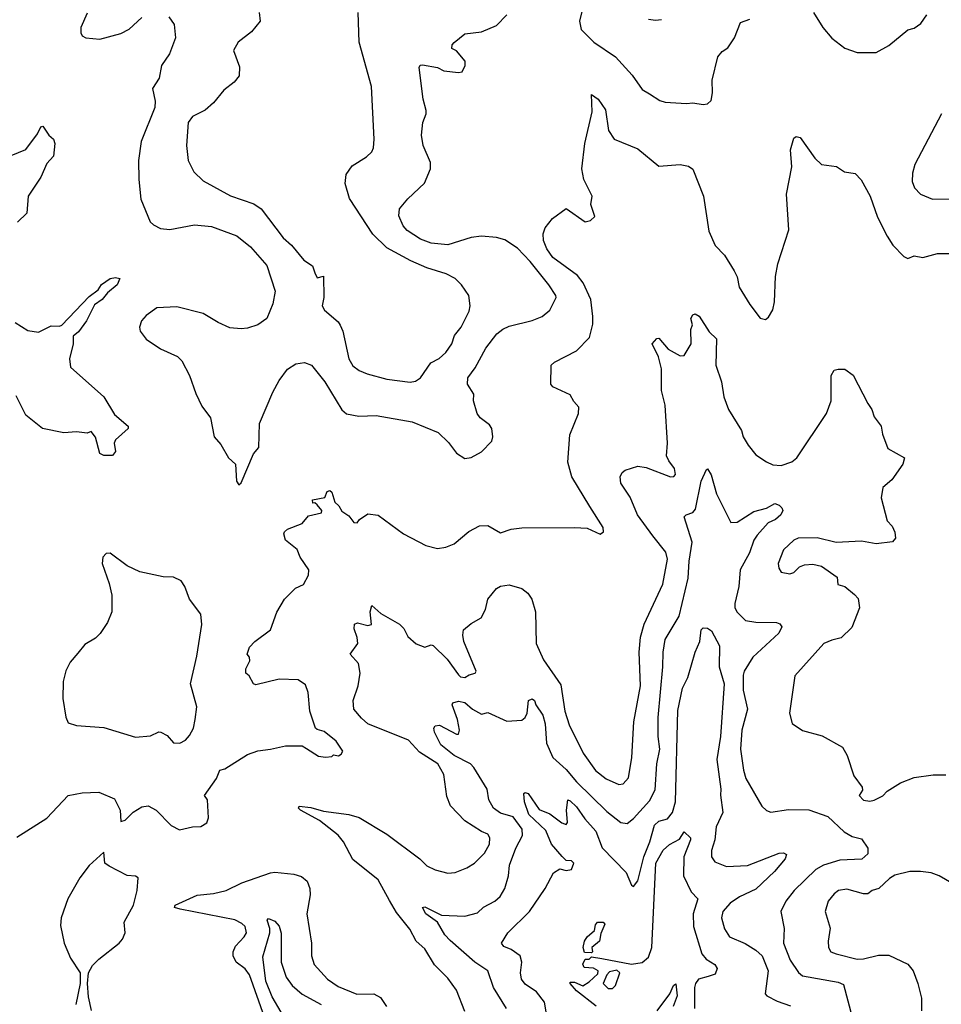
# Model space of a CAD drawing. Extents: x 1678759 to 1859541, y 384609 to 522867.
# Tile 200 of 256: x 1759106 to 1763473, y 472956 to 477622. Entities that reach past the tile are written whole.
import ezdxf

# ---------------------------------------------------------------- set-up
doc = ezdxf.new("R2010")
doc.units = 0

msp = doc.modelspace()

# ---------------------------------------------------------------- linework, layer by layer
at = {"layer": '0CON20XD'}
for points in [[(1759425, 477652.5), (1759396.2, 477585), (1759395, 477560), (1759402.5, 477545), (1759420, 477535), (1759485, 477530), (1759585, 477556.2), (1759625, 477576.2), (1759685, 477631.2)], [(1760240.6, 477655), (1760245, 477613.8), (1760205, 477563.3), (1760141.4, 477515), (1760118.6, 477475), (1760148.2, 477398.2), (1760146.2, 477355), (1760122.7, 477325), (1760072.7, 477287.3), (1760025, 477228.2), (1759985, 477193.4), (1759925, 477162.2), (1759903.9, 477135), (1759897.1, 477025), (1759903.6, 476955), (1759930.9, 476900.9), (1759975, 476858.1), (1760105, 476786.4), (1760215, 476749.3), (1760249.5, 476725), (1760355, 476588.6), (1760393.1, 476553.1), (1760452.4, 476482.4), (1760492.9, 476455), (1760505, 476422.5), (1760515, 476398.8), (1760545, 476406.7), (1760546.5, 476305), (1760538.6, 476265), (1760550.6, 476245), (1760615, 476190), (1760625, 476174.2), (1760636.8, 476145), (1760666.1, 476015), (1760685, 475981.1), (1760715, 475958.5), (1760753, 475943), (1760845, 475918), (1760956.1, 475903.9), (1760980.7, 475909.3), (1761005, 475924.4), (1761054.5, 475995), (1761094.2, 476015.8), (1761125.6, 476045), (1761153.3, 476085), (1761166.4, 476125), (1761198.5, 476165), (1761235, 476240), (1761240.6, 476265), (1761234.2, 476314.2), (1761199.2, 476365), (1761169.2, 476395), (1761127, 476417), (1761035, 476446.2), (1760958.7, 476478.7), (1760845, 476540.4), (1760778.5, 476605), (1760668.8, 476775), (1760648.9, 476845), (1760652.4, 476887.6), (1760680.6, 476929.4), (1760749.1, 476970.9), (1760773.8, 476995), (1760782, 477015), (1760785.8, 477055), (1760772.5, 477305), (1760714.4, 477515), (1760710, 477655)], [(1761775.7, 477685), (1761758.6, 477615), (1761765.8, 477575), (1761825.8, 477515), (1761930, 477445), (1762008.7, 477358.7), (1762055, 477291.4), (1762089.8, 477269.8), (1762139.4, 477239.4), (1762165, 477231.1), (1762265, 477224.3), (1762295, 477228.1), (1762345, 477220), (1762365, 477223.3), (1762382, 477238), (1762389.4, 477275), (1762387.5, 477335), (1762414.6, 477445.4), (1762435, 477471.2), (1762461.7, 477488.3), (1762493.3, 477535), (1762521.4, 477608.6), (1762565, 477623.3)], [(1762868, 477655), (1762911.2, 477585), (1762955, 477533.8), (1763016.1, 477486.1), (1763075, 477466.2), (1763163.9, 477466.1), (1763225, 477498.8), (1763315, 477573.3), (1763345, 477581.2), (1763376.8, 477603.2), (1763404, 477645)], [(1759812.5, 477635), (1759838.3, 477598.3), (1759843.8, 477535), (1759815, 477460), (1759778, 477405), (1759767.1, 477345), (1759735.8, 477295), (1759747.8, 477235), (1759746.5, 477205), (1759681.5, 477045), (1759668.5, 476955), (1759670, 476865), (1759680.3, 476770.3), (1759724.2, 476664.2), (1759739.2, 476649.2), (1759772.7, 476632.7), (1759817.3, 476627.3), (1759935, 476649.5), (1760015, 476641.5), (1760135, 476596.7), (1760200, 476545), (1760277.3, 476457.3), (1760316.5, 476335), (1760305.6, 476275), (1760277.5, 476205), (1760233.8, 476175), (1760185, 476159.5), (1760155, 476156.4), (1760102.1, 476162.1), (1760046, 476186), (1759975, 476230), (1759850.5, 476260.5), (1759755, 476256.5), (1759705, 476219.4), (1759682.5, 476195), (1759674, 476165), (1759676, 476145), (1759705, 476108), (1759772.4, 476062.4), (1759853.8, 476025), (1759874.5, 476004.5), (1759910.6, 475935), (1759939.8, 475849.8), (1759969.6, 475789.6), (1760009.4, 475735), (1760027.5, 475645), (1760058.3, 475608.3), (1760095, 475546), (1760128, 475515), (1760134, 475435), (1760145, 475417.5), (1760155, 475427.5), (1760214.3, 475565), (1760238.8, 475595), (1760242.5, 475707.5), (1760305, 475856.2), (1760335, 475911.5), (1760374.4, 475965), (1760415, 475990.6), (1760455, 475996.9), (1760488, 475985), (1760551.4, 475905), (1760632, 475772), (1760654.5, 475754.5), (1760713.4, 475743.4), (1760795, 475745.6), (1760966.2, 475716.2), (1761088.8, 475665), (1761138.3, 475618.3), (1761175, 475568), (1761215, 475542), (1761245, 475546.2), (1761295, 475573.8), (1761343.3, 475625), (1761347.5, 475645), (1761343.3, 475685), (1761331.7, 475701.7), (1761287.5, 475735), (1761273.3, 475755), (1761256.2, 475815), (1761257.3, 475847.3), (1761228.1, 475895), (1761230, 475925), (1761265, 475972), (1761314.7, 476065.3), (1761367.5, 476132.5), (1761395, 476154.5), (1761425, 476168.5), (1761535, 476195.6), (1761581.2, 476215), (1761618, 476245), (1761647.5, 476305), (1761646.5, 476315), (1761612.7, 476365), (1761525, 476476.2), (1761465, 476539.6), (1761405, 476578.2)], [(1761405, 476578.2), (1761365, 476588.9), (1761294.6, 476595.4), (1761245, 476589.6), (1761135, 476555.4), (1761055, 476561.9), (1761005, 476581.1), (1760942.2, 476622.2), (1760923.5, 476645), (1760901.8, 476691.8), (1760905.8, 476725), (1760945, 476772), (1761023.4, 476846.6), (1761052.5, 476915), (1761052.5, 476945), (1761018.1, 477025), (1761009.4, 477075), (1761015.8, 477135), (1761031.4, 477175), (1761031.7, 477191.7), (1761018.1, 477245), (1760998.8, 477395), (1761004.1, 477405.9), (1761015, 477408), (1761085.6, 477395.6), (1761115, 477379.2), (1761185, 477371.2), (1761202.5, 477375), (1761216.7, 477405), (1761216.2, 477425), (1761175, 477473.3), (1761154.2, 477485), (1761155, 477502.5), (1761165, 477513.8), (1761215.7, 477554.3), (1761295, 477564.3), (1761365.7, 477594.3), (1761413.8, 477645)], [(1762085, 477624), (1762118.6, 477618.6), (1762147.3, 477622.7)], [(1761695, 476727.1), (1761785, 476664), (1761810.7, 476669.3), (1761831.7, 476688.3), (1761812.5, 476745), (1761818, 476785), (1761779.2, 476865), (1761769.5, 476915), (1761784.5, 477035), (1761818, 477185), (1761815, 477267.5), (1761846.7, 477245), (1761882, 477195), (1761895.9, 477095.9), (1761923.3, 477055), (1762035, 477009.5), (1762135, 476927.1), (1762235, 476935.6), (1762275, 476927.5), (1762295, 476913.8), (1762345.6, 476785), (1762370.8, 476619.2), (1762401.2, 476551.2), (1762445.4, 476505.4), (1762492.1, 476432.1), (1762505, 476402.5), (1762514.5, 476354.5), (1762565, 476272), (1762615, 476206.7), (1762639.3, 476200.7), (1762655, 476212.5), (1762674.1, 476245.9), (1762682, 476285), (1762687.5, 476405), (1762698.6, 476465), (1762750.8, 476625), (1762738.8, 476795), (1762764.2, 476925), (1762758, 477005), (1762775, 477060), (1762785, 477068), (1762805, 477063.8), (1762873.3, 476965), (1762905, 476936), (1762976.1, 476926.1), (1763015, 476901.2), (1763065, 476893.3), (1763093.2, 476863.2), (1763136, 476785), (1763170.6, 476685), (1763217.1, 476595), (1763243.4, 476553.4), (1763295, 476500), (1763315, 476490), (1763345, 476502), (1763385, 476494.3), (1763455, 476514.2), (1763515, 476514.2)], [(1763473.3, 477175), (1763348, 476935), (1763336, 476895), (1763335.8, 476855), (1763346, 476825), (1763374.4, 476794.4), (1763430.9, 476770.9), (1763525, 476772.2)], [(1759065, 476978.2), (1759135, 477006), (1759189.7, 477080.3), (1759206.4, 477113.6), (1759215, 477116.7), (1759244.2, 477074.2), (1759266.7, 477055), (1759272.5, 477035), (1759266.7, 476975), (1759235, 476940), (1759205.8, 476875), (1759146.2, 476785), (1759140, 476705), (1759095, 476662)], [(1759092.6, 473747.4), (1759235, 473837.8), (1759335.4, 473944.6), (1759401.7, 473958.3), (1759480.3, 473960.3), (1759555, 473929.2), (1759581.9, 473875), (1759585, 473822.5), (1759605, 473828.8), (1759643.6, 473866.4), (1759685, 473892), (1759713.9, 473896.1), (1759752.5, 473875), (1759823.6, 473803.6), (1759863, 473783), (1759925, 473796.7), (1759965, 473797.5), (1759992.5, 473815), (1760000.7, 473839.3), (1759995.8, 473925), (1759982, 473945), (1760038.1, 474025), (1760055, 474064.4), (1760078, 474072), (1760185, 474139.2), (1760235, 474157.5), (1760294.1, 474164.1), (1760365, 474181.2), (1760445, 474180), (1760465, 474167.5), (1760522.3, 474132.3), (1760555, 474126.7), (1760585, 474130), (1760592.5, 474137.5), (1760616.4, 474133.6), (1760629.3, 474140.7), (1760637.5, 474155), (1760605, 474203.3), (1760548.3, 474248.3), (1760515, 474257.5), (1760507.5, 474265), (1760480.8, 474345), (1760473.2, 474433.2), (1760460.3, 474470.3), (1760425, 474493.3), (1760335, 474496.7), (1760225, 474468.8), (1760213.3, 474475), (1760193, 474513), (1760177.5, 474525), (1760177.5, 474545), (1760196.1, 474583.9), (1760195, 474600), (1760183.3, 474615), (1760195, 474647.5), (1760220, 474675), (1760295, 474730), (1760325, 474813.3), (1760360, 474875), (1760412.1, 474927.9), (1760450, 474945), (1760475, 474990), (1760476.2, 475015), (1760434.3, 475074.3), (1760420.9, 475110.9), (1760366.2, 475155), (1760358, 475185), (1760360, 475195), (1760375, 475207.1), (1760443.8, 475233.8), (1760475, 475270), (1760536.7, 475285), (1760537.5, 475295), (1760515, 475323.3), (1760505, 475332.5), (1760495, 475330), (1760493, 475347), (1760552.5, 475357.5), (1760563.3, 475385), (1760575, 475390), (1760585, 475382.5), (1760600, 475335), (1760618, 475318), (1760632, 475292), (1760665, 475270), (1760689.3, 475239.3), (1760705, 475237.5), (1760716.7, 475253.3), (1760755, 475280), (1760804.1, 475274.1), (1760924.5, 475184.5), (1761029.7, 475129.7), (1761086, 475116), (1761125, 475121.4), (1761165, 475137.5), (1761234.4, 475195.6), (1761285, 475223.8), (1761325, 475224), (1761385, 475190), (1761435, 475207.1), (1761485, 475212.9), (1761735, 475215.8), (1761795, 475211.2), (1761856.2, 475183.8), (1761872.5, 475195), (1761870, 475215), (1761808, 475315), (1761721.9, 475455), (1761703.8, 475525), (1761713.1, 475655), (1761754, 475755), (1761756.2, 475785), (1761732.1, 475812.1), (1761714.3, 475844.3), (1761632.3, 475882.3), (1761623.3, 475895), (1761623.8, 475985), (1761640.7, 475999.3), (1761745, 476051.9), (1761806.2, 476116.2), (1761821.3, 476178.7), (1761822.4, 476215), (1761811.6, 476295), (1761775.4, 476375), (1761748.7, 476408.7), (1761632.5, 476495), (1761604.1, 476535), (1761588, 476575), (1761586.1, 476606.1), (1761595.7, 476635), (1761631.3, 476678.7), (1761695, 476727.1)], [(1759085, 476186.8), (1759145, 476148.1), (1759195, 476141.5), (1759255, 476170.6), (1759295, 476168.8), (1759305, 476173.3), (1759435, 476310), (1759478, 476342), (1759493.8, 476366.2), (1759535, 476395.6), (1759560, 476400), (1759580, 476395), (1759568, 476365), (1759522.3, 476327.7), (1759496.9, 476295), (1759460.3, 476269.7), (1759422.2, 476195), (1759385, 476142), (1759358.8, 476121.2), (1759359.5, 476085), (1759341.2, 476015), (1759346.7, 475975), (1759503.9, 475833.9), (1759555, 475750), (1759620, 475695), (1759620, 475685), (1759559.3, 475630.7), (1759553.8, 475615), (1759560, 475575), (1759545, 475556.2), (1759505, 475556), (1759485.8, 475565.8), (1759465, 475642.5), (1759445, 475670), (1759425, 475662), (1759375, 475668.6), (1759315, 475664.3), (1759214.5, 475684.5), (1759135, 475747.5), (1759088.8, 475838.8)], [(1761215, 472921.2), (1761175, 473022), (1761135, 473080), (1761071.9, 473141.9), (1761025, 473218.9), (1760985.3, 473255.3), (1760955, 473312.2), (1760891, 473391), (1760857.6, 473447.6), (1760804.7, 473544.7), (1760685, 473642.5), (1760640, 473725), (1760615, 473756.9), (1760526.3, 473826.3), (1760436.7, 473875), (1760427.5, 473885), (1760430, 473895), (1760485, 473888.1), (1760545, 473871.5), (1760665, 473855.5), (1760715, 473841.1), (1760845, 473761.9), (1761002.5, 473645), (1761035, 473612.5), (1761075, 473592.9), (1761135, 473577.5), (1761169.1, 473580.9), (1761225, 473601.9), (1761260.8, 473625), (1761307.8, 473672.2), (1761332.2, 473715), (1761334.5, 473744.5), (1761325, 473762.5), (1761295, 473773.8), (1761214.7, 473824.7), (1761146.6, 473896.6), (1761130.2, 473940.2), (1761116.2, 474045), (1761087.9, 474095), (1761000.4, 474150.4), (1760947.7, 474207.7), (1760755.6, 474285), (1760725, 474311.2), (1760689.7, 474355), (1760686, 474395), (1760710, 474465), (1760719.1, 474525), (1760711.3, 474571.3), (1760671.2, 474615), (1760707.8, 474665), (1760705.7, 474694.3), (1760690.8, 474735), (1760692.9, 474757.1), (1760706.2, 474763.8), (1760755, 474750.8), (1760772.5, 474755), (1760766.9, 474815), (1760775, 474846.2), (1760817.2, 474807.3), (1760905, 474757.3), (1760925.8, 474735.8), (1760945, 474699.2), (1760985, 474664.3), (1761025, 474648.8), (1761055, 474658.8), (1761065, 474656), (1761131.2, 474591.2), (1761185, 474516.4), (1761195, 474507.7), (1761215, 474504.6), (1761235, 474517.7), (1761265, 474524.2), (1761268.6, 474535), (1761210.4, 474675), (1761205.5, 474705), (1761209.5, 474730.5), (1761245, 474760), (1761292.4, 474787.6), (1761313, 474827), (1761325, 474875.7), (1761365, 474926.7), (1761385, 474937.3), (1761425, 474943.3), (1761485, 474925.6), (1761514.1, 474904.1), (1761533.3, 474875), (1761550.8, 474815), (1761553.1, 474665), (1761588.3, 474588.3), (1761669.4, 474469.4), (1761689.6, 474345), (1761709.3, 474279.3), (1761775.5, 474145), (1761835, 474063.3), (1761885, 474024.5), (1761945, 473997.5), (1761965, 474001.2), (1761991.3, 474028.7), (1762006, 474125), (1762015.4, 474295), (1762048.2, 474465), (1762041.8, 474625), (1762047.6, 474695), (1762065, 474757.5), (1762153.5, 474946.5), (1762176.2, 475065), (1762168, 475098), (1762105.6, 475175), (1762034.2, 475275), (1761999.2, 475359.2), (1761953.9, 475425), (1761951.5, 475455), (1761960.9, 475475), (1761975, 475487.3), (1762035, 475505.5), (1762075, 475500), (1762190, 475455), (1762205, 475456.7), (1762213.9, 475466.1), (1762208.6, 475495), (1762181.3, 475531.3), (1762171.4, 475555), (1762175.9, 475615), (1762165.3, 475795.3), (1762147.5, 475865), (1762146.7, 475966.7), (1762133.2, 476023.2), (1762103.3, 476085), (1762125, 476110), (1762135, 476112.5), (1762179.5, 476059.5), (1762235, 476028.8), (1762255, 476030), (1762288, 476085), (1762285.9, 476154.1), (1762293.8, 476175), (1762286.2, 476205), (1762295, 476223.3), (1762307.5, 476227.5), (1762325, 476216.2), (1762372.6, 476142.6), (1762408.5, 476108.5), (1762405.4, 475985), (1762432.1, 475905), (1762442.9, 475835), (1762464.8, 475774.8), (1762525.5, 475675), (1762534.7, 475644.7), (1762557.5, 475605), (1762595, 475558.8), (1762645, 475526.2), (1762675, 475512), (1762715, 475509.2), (1762765, 475526), (1762788, 475545), (1762928.5, 475755), (1762950.8, 475815), (1762951.1, 475935), (1762965, 475960), (1762985, 475966.2), (1763016.7, 475965), (1763055, 475937.8), (1763125, 475802.5), (1763144.4, 475775), (1763155, 475740), (1763188.8, 475695), (1763195, 475657.5), (1763219.5, 475589.5), (1763298, 475545), (1763291.4, 475515), (1763238.3, 475441.7), (1763196.2, 475405), (1763188, 475355), (1763216.1, 475246.1), (1763240.7, 475220.7), (1763253.3, 475193.3), (1763256.1, 475163.9), (1763242, 475148), (1763165, 475137.8), (1763095, 475150.6), (1762975, 475144.2), (1762885, 475165.8), (1762795, 475164.2), (1762774.2, 475155), (1762725, 475108.8), (1762700.8, 475045), (1762702.7, 475022.7), (1762714.1, 475004.1), (1762755, 474996), (1762775, 475002.5), (1762800.9, 475029.1), (1762825, 475038.8), (1762865, 475041.2), (1762905, 475032.5), (1762979.3, 474979.3), (1762982.5, 474945), (1763016.1, 474936.1), (1763061.7, 474898.3), (1763078.7, 474878.7), (1763086, 474835), (1763048.6, 474741.4), (1762998.2, 474691.8), (1762955, 474681.8), (1762916.7, 474665), (1762778.3, 474511.7), (1762753.8, 474335), (1762766.4, 474286.4), (1762815, 474253.8), (1762907.9, 474227.9), (1763005, 474174), (1763027.1, 474135), (1763058.1, 474038.1), (1763098, 473985), (1763100, 473970), (1763084, 473945), (1763105, 473922.9), (1763135, 473918.6), (1763155, 473923.3), (1763196.1, 473943.9), (1763216, 473965), (1763280, 474005), (1763345, 474030.9), (1763435, 474043.6), (1763495, 474042.9)], [(1761405, 473504.2), (1761421.7, 473565), (1761426.5, 473615), (1761456.7, 473695), (1761487.9, 473755), (1761487.7, 473785), (1761445, 473844.5), (1761385, 473861.8), (1761350.5, 473885), (1761329.4, 473925), (1761320.8, 473975), (1761258.3, 474078.3), (1761241.5, 474095), (1761165, 474134.1), (1761101.2, 474185), (1761071.9, 474245), (1761068.1, 474265), (1761075, 474275.7), (1761095, 474277.9), (1761175, 474235.7), (1761185, 474236), (1761189.6, 474255), (1761180.8, 474305), (1761155.6, 474375), (1761158.8, 474385), (1761185, 474391.8), (1761215.8, 474385.8), (1761250.8, 474355), (1761295, 474330), (1761325, 474338.2), (1761415, 474297.4), (1761485, 474302.3), (1761501.2, 474315), (1761510.4, 474335), (1761517.5, 474395), (1761535, 474402.9), (1761545, 474396), (1761552.2, 474375), (1761585.2, 474325.2), (1761595.7, 474285), (1761603, 474193), (1761632.3, 474125), (1761695, 474068.4), (1761745, 474010), (1761888.7, 473868.7), (1761955, 473816.5), (1761985, 473811.9), (1762015, 473836.2), (1762090.8, 473919.2), (1762117.9, 473972.1), (1762124.7, 474095), (1762139.2, 474165), (1762131.1, 474225), (1762131.4, 474315), (1762154.2, 474555), (1762154.8, 474625), (1762164.9, 474685.1), (1762230.5, 474795), (1762273.9, 474975), (1762278.3, 475055), (1762293.3, 475145), (1762254, 475265), (1762263.3, 475275), (1762295, 475285.6), (1762308.2, 475301.8), (1762334.7, 475435.3), (1762360, 475490), (1762365, 475492.5), (1762382.5, 475465), (1762407.5, 475375), (1762475, 475239.2), (1762505, 475240), (1762585, 475290.5), (1762645, 475306.7), (1762685, 475328.6), (1762705, 475321.4), (1762718.2, 475308.2), (1762722.9, 475295), (1762712.5, 475275), (1762687.7, 475252.3), (1762653.4, 475236.6), (1762601, 475179), (1762584.7, 475155), (1762563.9, 475095), (1762519.7, 475015), (1762513.8, 474935), (1762494.1, 474855), (1762495.4, 474835), (1762505, 474814.3), (1762545, 474774.5), (1762595, 474767.1), (1762692.5, 474765), (1762708.6, 474758.6), (1762716.7, 474745), (1762702.7, 474715), (1762580.1, 474599.9), (1762539.3, 474535), (1762534.2, 474515), (1762534.2, 474445), (1762554.7, 474355), (1762527.5, 474255), (1762521.8, 474165), (1762535.3, 474065.3), (1762546.9, 474025), (1762622.9, 473895), (1762645, 473874.4), (1762665, 473865.7), (1762748.9, 473878.9), (1762845, 473877.1), (1762935, 473846.1), (1763012.3, 473772.3), (1763050.7, 473750.7), (1763095, 473739.2), (1763125.2, 473695), (1763125, 473668), (1763095.9, 473644.1), (1762991.8, 473638.2), (1762915, 473614.7), (1762878.5, 473595), (1762775.6, 473495), (1762736.7, 473445), (1762712.2, 473395), (1762728.5, 473315), (1762726.1, 473245), (1762757.6, 473165), (1762796.7, 473106.7), (1762815, 473091.3), (1762985, 473060.5), (1763010.1, 473050.1), (1763051.3, 472895)], [(1759865, 474193.1), (1759892, 474208), (1759910.9, 474229.1), (1759928.8, 474265), (1759938, 474305), (1759944.6, 474365), (1759914.8, 474475), (1759945.3, 474605), (1759968.6, 474755), (1759963.8, 474805), (1759910, 474875), (1759888, 474935), (1759871.7, 474961.7), (1759835, 474980), (1759785, 474981.2), (1759675, 475005.8), (1759615, 475034), (1759535, 475093.3), (1759515, 475092.5), (1759500, 475075), (1759496.7, 475045), (1759530.5, 474950.5), (1759542.5, 474895), (1759542.5, 474815), (1759521.4, 474765), (1759487.4, 474712.6), (1759465, 474690.8), (1759415, 474660.8), (1759381.1, 474618.9), (1759345, 474576.7), (1759324.5, 474535.5), (1759312.5, 474485), (1759310, 474405), (1759324.1, 474315.9), (1759335, 474288.8), (1759375, 474277.5), (1759505, 474267.3), (1759655, 474221.9), (1759725, 474228.5), (1759765, 474247.1), (1759775, 474246), (1759805, 474229.2), (1759835, 474194.3), (1759865, 474193.1)], [(1761610, 472865), (1761592.5, 472965), (1761555.2, 473015.2), (1761500.5, 473050.5), (1761484, 473074), (1761478.3, 473105), (1761485.3, 473155.3), (1761477.9, 473185), (1761435, 473214.7), (1761399.8, 473229.8), (1761389.4, 473245), (1761418.6, 473295), (1761521.5, 473395), (1761595.5, 473504.5), (1761635, 473578.8), (1761665, 473597.5), (1761695, 473590), (1761720, 473595), (1761732.5, 473625), (1761720, 473635), (1761695, 473637.5), (1761676.8, 473656.8), (1761626.1, 473715), (1761599.8, 473779.8), (1761518.5, 473855), (1761497.9, 473915), (1761495.6, 473954.4), (1761500.6, 473959.4), (1761515, 473954.5), (1761568.1, 473878.1), (1761618.4, 473858.4), (1761675, 473815.6), (1761695, 473808), (1761702.5, 473817.5), (1761697.5, 473875), (1761703.8, 473925), (1761715, 473920), (1761745, 473891.9), (1761784.1, 473834.1), (1761835.5, 473775.5), (1761866.8, 473696.8), (1761979.6, 473579.6), (1762005, 473520), (1762015, 473514), (1762035, 473540), (1762062.7, 473655), (1762092.5, 473725), (1762114.7, 473805), (1762135, 473823.3), (1762175.6, 473835), (1762199.7, 473865), (1762214.3, 473915), (1762225, 474347.5), (1762246.9, 474453.1), (1762272.5, 474505), (1762307.5, 474625), (1762329.4, 474675), (1762335, 474730), (1762345, 474740), (1762365, 474738), (1762383.8, 474725), (1762421.9, 474655), (1762421.2, 474555), (1762443.6, 474475), (1762427.2, 474225), (1762408.8, 474115), (1762428.8, 473975), (1762426.1, 473946.1), (1762437.7, 473865), (1762406.4, 473796.4), (1762400, 473735), (1762383.5, 473685), (1762384.3, 473654.3), (1762400.7, 473630.7), (1762455, 473609.4), (1762555, 473613.1), (1762705, 473672), (1762725, 473673.3), (1762740, 473665), (1762733.3, 473645), (1762682.5, 473585), (1762595, 473501.6), (1762516.7, 473465), (1762472.7, 473435), (1762438.5, 473395), (1762431.5, 473365), (1762445, 473313.8), (1762469.4, 473275), (1762543.3, 473243.3), (1762595, 473211.8), (1762624.8, 473184.8), (1762653.4, 473115), (1762638, 473005), (1762646.2, 472995), (1762695, 472970.4), (1762757.9, 472947.9)], [(1761837.5, 472947.5), (1761745, 473020), (1761713.8, 473055), (1761715, 473060), (1761735, 473060), (1761775, 473042.5), (1761805, 473062.5), (1761845, 473100), (1761847.5, 473115), (1761825, 473127.5), (1761780.7, 473130.7), (1761774.1, 473145.9), (1761785, 473170), (1761805, 473170), (1761815, 473180), (1761865, 473173.3), (1762005, 473145.5), (1762055, 473153.1), (1762085, 473178.6), (1762101.1, 473225), (1762119.8, 473625), (1762155, 473685.6), (1762185, 473713.2), (1762232.3, 473737.7), (1762255, 473772.5), (1762284.3, 473745), (1762284.4, 473735), (1762252.5, 473655), (1762251.7, 473565), (1762288.5, 473488.5), (1762319.6, 473455), (1762297.6, 473385), (1762298.9, 473325), (1762337.6, 473195), (1762359.5, 473169.5), (1762399.2, 473145), (1762410.6, 473125), (1762401.4, 473098.6), (1762367.6, 473087.6), (1762322.2, 473075), (1762307.7, 473055), (1762302.9, 473035), (1762303.7, 472935)], [(1759445.9, 472925.9), (1759431.7, 472991.7), (1759426.7, 473055), (1759432.5, 473105), (1759451.2, 473138.8), (1759480.3, 473169.7), (1759576.7, 473245), (1759593.8, 473265), (1759606.2, 473295), (1759600.8, 473345), (1759645.6, 473425), (1759662.9, 473495), (1759667.5, 473555), (1759655, 473562.5), (1759615, 473566.7), (1759529.5, 473609.5), (1759508.8, 473625), (1759505, 473676.7), (1759435, 473613.8), (1759390.8, 473555), (1759334.2, 473455), (1759302.9, 473365), (1759299.3, 473329.3), (1759316.2, 473245), (1759346.7, 473175), (1759392.5, 473105), (1759392.5, 473055), (1759371.2, 472955)], [(1760265.2, 472895.2), (1760195.3, 473095), (1760173.7, 473123.7), (1760131.9, 473155), (1760116.7, 473185), (1760116.7, 473205), (1760128.2, 473231.8), (1760169.4, 473275), (1760180, 473295), (1760175, 473323.8), (1760159.3, 473339.3), (1760125.3, 473355.3), (1759866, 473406), (1759840, 473415), (1759842.5, 473425), (1759947.4, 473472.6), (1760025, 473480.7), (1760085, 473494.6), (1760158.8, 473531.2), (1760295, 473579.2), (1760315, 473582.5), (1760405, 473573.1), (1760441.3, 473561.3), (1760468.7, 473538.7), (1760480.8, 473505), (1760482.5, 473475), (1760466.5, 473385), (1760488.5, 473245), (1760487.9, 473185), (1760500.6, 473145), (1760565, 473074.5), (1760615, 473039.6), (1760704.1, 473004.1), (1760784.6, 473004.6), (1760815, 472988.1), (1760844.4, 472945)], [(1763590.7, 473490.7), (1763462.5, 473565), (1763425, 473578.7), (1763375, 473585.3), (1763324.6, 473585.4), (1763253, 473567), (1763227.6, 473552.4), (1763177.1, 473505), (1763145.8, 473495), (1763125, 473479.2), (1763105, 473478.7), (1763025, 473500.5), (1762986.2, 473495), (1762965, 473479.4), (1762936.7, 473445), (1762922.9, 473395), (1762946.3, 473316.3), (1762936.7, 473255), (1762938.6, 473225), (1762950, 473205), (1762975, 473194.4), (1763075, 473169.5), (1763105, 473170.5), (1763175, 473189.2), (1763225, 473188.5), (1763315, 473145.7), (1763339.4, 473115), (1763361.1, 473055), (1763379.2, 472985), (1763379.2, 472925)], [(1761412.3, 472935), (1761351.8, 473035), (1761323.6, 473115), (1761262.1, 473155), (1761145, 473258.5), (1761120.9, 473285), (1761085.5, 473345.5), (1761030.6, 473385), (1761014, 473415), (1761025, 473416.9), (1761105, 473377.3), (1761215, 473373.8), (1761275, 473389.6), (1761303.7, 473416.3), (1761357.5, 473445), (1761383, 473467), (1761405, 473504.2)], [(1760387.5, 472845), (1760301.7, 472991.7), (1760272.6, 473065), (1760258.8, 473181.2), (1760290.9, 473295), (1760291.5, 473315), (1760279.2, 473355), (1760285, 473362), (1760315, 473350), (1760335, 473326), (1760345, 473293.3), (1760344.2, 473155.8), (1760368.8, 473085), (1760397.5, 473045), (1760445, 473002.9), (1760535, 472954.7)], [(1761815, 473200), (1761781.7, 473201.7), (1761776.7, 473225), (1761782.9, 473255), (1761795, 473275.8), (1761830, 473305), (1761835, 473332.5), (1761844.2, 473345), (1761870, 473345), (1761878.8, 473335), (1761859.2, 473290.8), (1761853.8, 473255), (1761817.5, 473225), (1761820, 473205), (1761815, 473200)], [(1761915, 473030), (1761930, 473045), (1761950, 473105), (1761935, 473117.5), (1761900.7, 473109.3), (1761887.5, 473095), (1761870, 473055), (1761895, 473030), (1761915, 473030)], [(1762126.7, 472925), (1762187.1, 473005), (1762204.3, 473045), (1762215, 473052.5), (1762221.1, 472995), (1762202.9, 472945)]]:
    msp.add_lwpolyline(points, dxfattribs=at)

doc.saveas('drawing.dxf')
